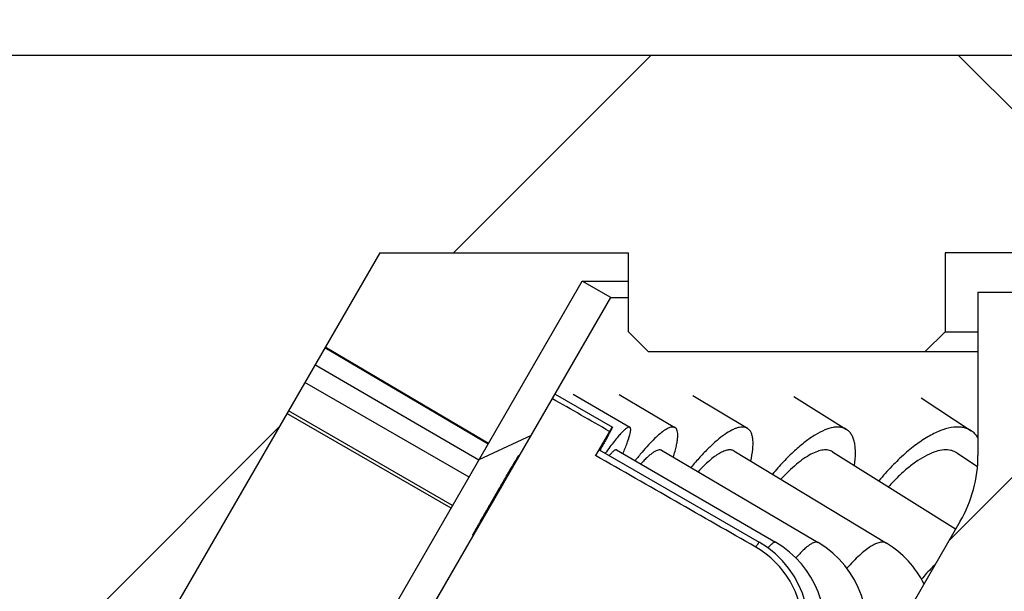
# Model space of a CAD drawing. Header units: millimetres. Extents: x 69 to 252, y -17 to 256.
# Tile 6 of 16: x 79 to 94, y 223 to 232. Entities that reach past the tile are written whole.
import ezdxf
from ezdxf.enums import TextEntityAlignment as Align

# ---------------------------------------------------------------- set-up
doc = ezdxf.new("R2010")
doc.units = ezdxf.units.MM
doc.header["$LTSCALE"] = 23.1
doc.layers.get('0').update_dxf_attribs({"linetype": 'CONTINUOUS'})
doc.layers.add('00_COMPONENTS', color=7, linetype='CONTINUOUS')
doc.layers.add('51__DRAFT_DIMS', color=7, linetype='CONTINUOUS')
doc.styles.get("Standard").update_dxf_attribs({"font": 'simfang.ttf'})
doc.dimstyles.new('DIMSTYLE_1', dxfattribs={"dimtxt": 3, "dimasz": 3, "dimexe": 2.5, "dimexo": 0.5, "dimgap": 0.75, "dimtad": 1, "dimdsep": 46, "dimtxsty": 'STANDARD', "dimblk": '_FILLED', "dimblk1": '_FILLED', "dimblk2": '_FILLED', "dimcen": 0.09, "dimclrt": 3, "dimazin": 2, "dimtp": 0.3, "dimtm": 0.3, "dimtfac": 1, "dimtofl": 0, "dimtmove": 0, "dimatfit": 3, "dimldrblk": '_FILLED', "dimfxl": 1, "dimtolj": 1, "dimarcsym": 0})
pattern_1 = [(45, (0, 0), (-5.9397, 5.9397), [])]

# ---------------------------------------------------------------- blocks, each defined once
blk = doc.blocks.new('_FILLED')
at = {"color": 0, "linetype": 'ByBlock'}
blk.add_solid([(0, 0), (-1, 0.1667), (-1, -0.1667)], dxfattribs=at)
blk = doc.blocks.new('*D1')
at = {"layer": '51__DRAFT_DIMS', "color": 4}
for p, q in [((71.74, 231.239), (71.74, 253.629)), ((191.74, 231.239), (191.74, 253.629)), ((71.74, 251.129), (131.74, 251.129)), ((191.74, 251.129), (131.74, 251.129))]:
    blk.add_line(p, q, dxfattribs=at)
at = {"layer": '51__DRAFT_DIMS', "color": 4, "xscale": 3, "yscale": 3, "zscale": 3, "rotation": 180}
blk.add_blockref('_FILLED', (71.74, 251.129), dxfattribs=at)
at = {"layer": '51__DRAFT_DIMS', "color": 4, "xscale": 3, "yscale": 3, "zscale": 3}
blk.add_blockref('_FILLED', (191.74, 251.129), dxfattribs=at)
at = {"layer": '51__DRAFT_DIMS', "color": 3}
blk.add_text('120', height=3, dxfattribs=at).set_placement((133.74, 251.879), align=Align.CENTER)

msp = doc.modelspace()

# ---------------------------------------------------------------- hatches: boundary and pattern name
h = msp.add_hatch()
h.set_pattern_fill('DEFAULT__3', color=4, scale=8.4, angle=45, style=0, pattern_type=0)
h.set_pattern_definition(pattern_1)
edge = h.paths.add_edge_path()
edge.add_line((186.9401, 210.3389), (184.7401, 210.3389))
edge.add_line((186.9401, 229.3389), (186.9401, 210.3389))
edge.add_line((190.7401, 229.3389), (186.9401, 229.3389))
edge.add_line((190.7401, 229.3389), (190.7401, 231.3389))
edge.add_line((190.7401, 231.3389), (191.1403, 231.3389))
edge.add_line((191.1403, 231.3389), (191.7401, 230.7392))
edge.add_line((191.7401, 230.7392), (191.7401, 203.3389))
edge.add_line((191.7401, 203.3389), (185.2401, 203.3389))
edge.add_line((184.7401, 203.8389), (185.2401, 203.3389))
edge.add_line((184.7401, 210.3389), (184.7401, 203.8389))
edge = h.paths.add_edge_path()
edge.add_line((78.7401, 210.3389), (76.5401, 210.3389))
edge.add_line((78.7401, 210.3389), (78.7401, 203.8389))
edge.add_line((78.7401, 203.8389), (78.2401, 203.3389))
edge.add_line((78.2401, 203.3389), (71.7401, 203.3389))
edge.add_line((71.7401, 230.7387), (71.7401, 203.3389))
edge.add_line((72.3404, 231.3389), (71.7401, 230.7387))
edge.add_line((72.3404, 231.3389), (72.7401, 231.3389))
edge.add_line((72.7401, 229.3389), (72.7401, 231.3389))
edge.add_line((76.5401, 229.3389), (72.7401, 229.3389))
edge.add_line((76.5401, 229.3389), (76.5401, 210.3389))
h = msp.add_hatch()
h.set_pattern_fill('DEFAULT__4', color=4, scale=8.4, angle=45, style=0, pattern_type=0)
h.set_pattern_definition(pattern_1)
edge = h.paths.add_edge_path()
edge.add_line((190.5401, 231.3389), (170.0401, 231.3389))
edge.add_line((190.5401, 229.6389), (190.5401, 231.3389))
edge.add_line((190.2401, 229.3389), (190.5401, 229.6389))
edge.add_line((190.2401, 229.3389), (186.7401, 229.3389))
edge.add_line((186.7401, 229.3389), (186.7401, 216.3389))
edge.add_line((186.7401, 216.3389), (185.7401, 216.3389))
edge.add_line((185.7401, 216.3389), (178.8119, 228.3389))
edge.add_line((175.0401, 228.3389), (178.8119, 228.3389))
edge.add_line((175.0401, 227.1389), (175.0401, 228.3389))
edge.add_line((175.0401, 227.1389), (174.7401, 226.8389))
edge.add_line((170.5401, 226.8389), (174.7401, 226.8389))
edge.add_line((170.5401, 226.8389), (170.2401, 227.1389))
edge.add_line((170.2401, 228.3389), (170.2401, 227.1389))
edge.add_line((170.2401, 228.3389), (168.5401, 228.3389))
edge.add_line((168.5401, 229.8389), (168.5401, 228.3389))
edge.add_line((168.5401, 229.8389), (170.0401, 231.3389))
edge = h.paths.add_edge_path()
edge.add_line((93.4401, 231.3389), (72.9401, 231.3389))
edge.add_line((94.9401, 229.8389), (93.4401, 231.3389))
edge.add_line((94.9401, 229.8389), (94.9401, 228.3389))
edge.add_line((94.9401, 228.3389), (93.2401, 228.3389))
edge.add_line((93.2401, 228.3389), (93.2401, 227.1389))
edge.add_line((92.9401, 226.8389), (93.2401, 227.1389))
edge.add_line((88.7401, 226.8389), (92.9401, 226.8389))
edge.add_line((88.4401, 227.1389), (88.7401, 226.8389))
edge.add_line((88.4401, 227.1389), (88.4401, 228.3389))
edge.add_line((84.6683, 228.3389), (88.4401, 228.3389))
edge.add_line((84.6683, 228.3389), (77.7401, 216.3389))
edge.add_line((77.7401, 216.3389), (76.7401, 216.3389))
edge.add_line((76.7401, 229.3389), (76.7401, 216.3389))
edge.add_line((76.7401, 229.3389), (73.2401, 229.3389))
edge.add_line((73.2401, 229.3389), (72.9401, 229.6389))
edge.add_line((72.9401, 229.6389), (72.9401, 231.3389))
h = msp.add_hatch()
h.set_pattern_fill('DEFAULT__1', color=4, scale=7.984803, angle=205, style=0, pattern_type=0)
h.set_pattern_definition([(205, (0, 0), (3.37452, -7.23669), [])])
edge = h.paths.add_edge_path()
edge.add_line((185.7401, 210.5889), (179.9748, 220.5747))
edge.add_line((185.3071, 210.3389), (185.7401, 210.5889))
edge.add_line((185.3071, 210.3389), (179.5418, 220.3247))
edge.add_line((179.9748, 220.5747), (179.5418, 220.3247))
edge = h.paths.add_edge_path()
edge.add_line((179.5954, 221.2318), (175.7401, 227.9094))
edge.add_line((179.1624, 220.9818), (179.5954, 221.2318))
edge.add_line((179.1624, 220.9818), (175.3071, 227.6594))
edge.add_line((175.3071, 227.6594), (175.7401, 227.9094))
edge = h.paths.add_edge_path()
edge.add_line((77.7401, 210.5889), (83.5053, 220.5745))
edge.add_line((83.9383, 220.3245), (83.5053, 220.5745))
edge.add_line((78.1731, 210.3389), (83.9383, 220.3245))
edge.add_line((78.1731, 210.3389), (77.7401, 210.5889))
edge = h.paths.add_edge_path()
edge.add_line((83.8849, 221.232), (87.7401, 227.9094))
edge.add_line((88.1731, 227.6594), (87.7401, 227.9094))
edge.add_line((84.3179, 220.982), (88.1731, 227.6594))
edge.add_line((83.8849, 221.232), (84.3179, 220.982))
h = msp.add_hatch()
h.set_pattern_fill('DEFAULT__2', color=4, scale=8.4, angle=45, style=0, pattern_type=0)
h.set_pattern_definition(pattern_1)
edge = h.paths.add_edge_path()
edge.add_line((169.7401, 227.7389), (168.5401, 227.7389))
edge.add_line((169.7401, 227.7389), (169.7401, 225.2657))
edge.add_arc((171.7401, 225.2657), 2, 180, 210)
edge.add_line((170.0081, 224.2657), (181.5128, 204.3389))
edge.add_arc((183.2448, 205.3389), 2, 210, 270)
edge.add_line((191.7401, 203.3389), (183.2448, 203.3389))
edge.add_line((191.7401, 203.3389), (191.7401, 201.3389))
edge.add_line((191.7401, 201.3389), (183.5901, 201.3389))
edge.add_arc((183.5901, 205.3389), 4, 210, 270)
edge.add_line((168.942, 222.7101), (180.126, 203.3389))
edge.add_arc((171.5401, 224.2101), 3, 180, 210)
edge.add_line((168.5401, 227.7389), (168.5401, 224.2101))
edge = h.paths.add_edge_path()
edge.add_line((94.9401, 227.7389), (93.7401, 227.7389))
edge.add_line((94.9401, 227.7389), (94.9401, 224.2101))
edge.add_arc((91.9401, 224.2101), 3, 330, 0)
edge.add_line((94.5382, 222.7101), (83.3542, 203.3389))
edge.add_arc((79.8901, 205.3389), 4, 270, 330)
edge.add_line((79.8901, 201.3389), (71.7401, 201.3389))
edge.add_line((71.7401, 203.3389), (71.7401, 201.3389))
edge.add_line((80.2354, 203.3389), (71.7401, 203.3389))
edge.add_arc((80.2354, 205.3389), 2, 270, 330)
edge.add_line((93.4722, 224.2657), (81.9675, 204.3389))
edge.add_arc((91.7401, 225.2657), 2, 330, 0)
edge.add_line((93.7401, 227.7389), (93.7401, 225.2657))
h = msp.add_hatch()
h.set_pattern_fill('DEFAULT__6', color=4, scale=8.4, angle=45, style=0, pattern_type=0)
h.set_pattern_definition(pattern_1)
edge = h.paths.add_edge_path()
edge.add_line((87.9412, 225.2634), (90.3718, 223.873))
edge.add_arc((89.672, 222.6501), 1.4089, 331.90276, 60.21988)
edge.add_arc((89.672, 222.6501), 1.4089, 239.7764, 331.90276)
edge.add_line((88.9628, 221.4327), (86.5434, 222.8425))
edge.add_line((86.5434, 222.8425), (86.3321, 222.4765))
edge.add_line((86.3321, 222.4765), (85.4676, 222.9794))
edge.add_line((87.2849, 226.1267), (85.4676, 222.9794))
edge.add_line((87.2849, 226.1267), (88.1525, 225.6294))
edge.add_line((88.1525, 225.6294), (87.9412, 225.2634))

# ---------------------------------------------------------------- linework, layer by layer
at = {"layer": '00_COMPONENTS', "color": 7}
for p, q in [((72.9401, 231.3389), (191.1403, 231.3389)), ((94.9401, 229.8389), (93.4401, 231.3389)), ((84.6683, 228.3389), (77.7401, 216.3389)), ((84.6683, 228.3389), (88.4401, 228.3389)), ((88.4401, 227.1389), (88.4401, 228.3389)), ((170.2401, 228.3389), (93.2401, 228.3389)), ((93.2401, 228.3389), (93.2401, 227.1389)), ((83.8849, 221.232), (87.7401, 227.9094)), ((88.1731, 227.6594), (87.7401, 227.9094)), ((87.7401, 227.9094), (88.4401, 227.9094)), ((93.7401, 227.7389), (169.7401, 227.7389)), ((93.7401, 227.7389), (93.7401, 225.2657)), ((78.1731, 210.3389), (88.1731, 227.6594)), ((88.1731, 227.6594), (88.4401, 227.6594)), ((88.4401, 227.1389), (88.7401, 226.8389)), ((92.9401, 226.8389), (93.2401, 227.1389)), ((93.2401, 227.1389), (93.7401, 227.1389)), ((86.3115, 225.4351), (83.835, 226.8957)), ((86.3126, 225.437), (83.8361, 226.8975)), ((86.317, 225.4446), (83.8405, 226.9052)), ((88.7401, 226.8389), (93.7401, 226.8389)), ((86.1721, 225.1935), (83.6859, 226.6374)), ((86.0226, 224.9347), (83.5329, 226.3723)), ((87.3314, 226.1955), (88.1973, 225.6955)), ((87.6009, 226.1931), (88.4618, 225.6931)), ((88.2982, 226.1867), (89.146, 225.6867)), ((87.2849, 226.1267), (85.4676, 222.9794)), ((87.2849, 226.1267), (87.2874, 226.1253)), ((89.4171, 226.1759), (90.2439, 225.6759)), ((90.948, 226.1602), (91.746, 225.6602)), ((92.8773, 226.1386), (93.6391, 225.6386)), ((85.7504, 224.4632), (83.2606, 225.9008)), ((85.7737, 224.5036), (83.284, 225.9412)), ((88.1525, 225.6294), (87.9412, 225.2634)), ((87.9973, 225.3491), (90.422, 223.9491)), ((88.2609, 225.3472), (90.6714, 223.9472)), ((88.9428, 225.3421), (91.3166, 223.9421)), ((90.0369, 225.3336), (92.3519, 223.9336)), ((91.5337, 225.3212), (93.4006, 224.1515)), ((93.4197, 225.3041), (93.7323, 225.099)), ((93.4722, 224.2657), (81.9675, 204.3389))]:
    msp.add_line(p, q, dxfattribs=at)
at = {"layer": '00_COMPONENTS', "color": 4}
for p, q in [((86.3532, 224.5428), (86.4552, 224.7197)), ((86.4027, 224.5992), (86.3592, 224.5241))]:
    msp.add_line(p, q, dxfattribs=at)
at = {"layer": '00_COMPONENTS', "color": 7}
for centre, radius, start, end in [((91.7401, 225.2657), 2, 330, 360), ((89.672, 222.6501), 1.5, 239.99814, 59.99814), ((89.918, 222.6501), 1.5, 265.41405, 59.85238), ((90.5546, 222.6501), 1.5, 257.77611, 59.4693), ((89.672, 222.6501), 1.4089, 239.7764, 60.21988), ((91.5757, 222.6501), 1.5, 26.16857, 58.83611)]:
    msp.add_arc(centre, radius, start, end, dxfattribs=at)
for major_axis, start_param, end_param in [((155.3133, -89.6769), 1.8613718, 1.8671803), ((122.6157, -70.7975), 1.921041, 1.9421794)]:
    msp.add_ellipse((131.7401, 198.3602), major_axis=major_axis, ratio=0.0105942, start_param=start_param, end_param=end_param, dxfattribs=at)
for points, knots in [([(88.1973, 225.6955), (88.1975, 225.6954), (88.1975, 225.6946), (88.1972, 225.6935), (88.1965, 225.6915), (88.1949, 225.6875), (88.1918, 225.6807), (88.1868, 225.6705), (88.1803, 225.6576), (88.1722, 225.6419), (88.1625, 225.6235), (88.1512, 225.6024), (88.1384, 225.5787), (88.1184, 225.5419), (88.0896, 225.4896), (88.0509, 225.4196), (88.023, 225.3698), (88.0082, 225.3433)], [0, 0, 0, 0, 0.0014515, 0.0046608, 0.0098227, 0.016972, 0.0372654, 0.0655624, 0.1018266, 0.145994, 0.197997, 0.2577563, 0.325162, 0.4000981, 0.5720657, 0.7724818, 1, 1, 1, 1]), ([(88.4618, 225.6931), (88.4592, 225.6946), (88.4526, 225.6962), (88.4415, 225.6943), (88.4286, 225.6888), (88.4137, 225.6797), (88.3968, 225.667), (88.3778, 225.6506), (88.3569, 225.6305), (88.3245, 225.5972), (88.2797, 225.5465), (88.2214, 225.475), (88.1565, 225.3905), (88.1118, 225.3295), (88.0884, 225.297)], [0, 0, 0, 0, 0.0158801, 0.0352037, 0.0599973, 0.0911997, 0.1292452, 0.1743183, 0.2264714, 0.2856966, 0.425051, 0.5914838, 0.7836725, 1, 1, 1, 1]), ([(88.1525, 225.6294), (88.1558, 225.6347), (88.162, 225.6445), (88.1706, 225.6581), (88.1781, 225.6696), (88.1843, 225.679), (88.1893, 225.6862), (88.193, 225.6913), (88.1954, 225.6942), (88.1967, 225.6953), (88.1972, 225.6956), (88.1973, 225.6955)], [0, 0, 0, 0, 0.2318228, 0.4335198, 0.6047945, 0.7453573, 0.8549771, 0.9336167, 0.9814043, 0.9939929, 1, 1, 1, 1]), ([(88.3558, 225.2921), (88.3679, 225.3203), (88.3902, 225.3735), (88.4196, 225.4491), (88.4429, 225.5151), (88.4599, 225.5712), (88.4694, 225.6117), (88.4733, 225.6388), (88.4745, 225.655), (88.474, 225.6686), (88.4719, 225.6795), (88.468, 225.6879), (88.4639, 225.6918), (88.4618, 225.6931)], [0, 0, 0, 0, 0.2162734, 0.4075131, 0.5725515, 0.7105316, 0.8209611, 0.8658693, 0.9040299, 0.9357114, 0.9614299, 0.9822071, 1, 1, 1, 1]), ([(89.146, 225.6867), (89.1404, 225.69), (89.1275, 225.6949), (89.1056, 225.6963), (89.081, 225.6922), (89.0537, 225.6828), (89.0237, 225.6682), (88.9772, 225.64), (88.9132, 225.5909), (88.8309, 225.5156), (88.74, 225.4214), (88.6418, 225.3096), (88.5755, 225.2282), (88.5412, 225.1848)], [0, 0, 0, 0, 0.0238361, 0.0499101, 0.0799445, 0.1150357, 0.1558278, 0.2026706, 0.3149904, 0.4521465, 0.6131742, 0.7964765, 1, 1, 1, 1]), ([(89.1204, 225.2375), (89.1299, 225.2673), (89.1469, 225.324), (89.1674, 225.4051), (89.1812, 225.477), (89.1884, 225.5392), (89.1889, 225.5916), (89.1827, 225.634), (89.1693, 225.6666), (89.1541, 225.6819), (89.146, 225.6867)], [0, 0, 0, 0, 0.1998436, 0.3781086, 0.5340338, 0.6672755, 0.7780729, 0.8677095, 0.9393989, 1, 1, 1, 1]), ([(90.2439, 225.6759), (90.2347, 225.6815), (90.2141, 225.6905), (90.1796, 225.6964), (90.1414, 225.695), (90.0997, 225.6865), (90.0545, 225.671), (89.9863, 225.6395), (89.8938, 225.5816), (89.7773, 225.49), (89.6519, 225.374), (89.5197, 225.2357), (89.432, 225.1341), (89.3874, 225.0801)], [0, 0, 0, 0, 0.0295758, 0.060856, 0.095267, 0.1338449, 0.1772662, 0.2259414, 0.3396876, 0.4754164, 0.6320569, 0.8077326, 1, 1, 1, 1]), ([(90.2942, 225.1781), (90.3078, 225.238), (90.3236, 225.3242), (90.3306, 225.4343), (90.3283, 225.5028), (90.3189, 225.5618), (90.3021, 225.6109), (90.2776, 225.6499), (90.2556, 225.6688), (90.2439, 225.6759)], [0, 0, 0, 0, 0.3501707, 0.4981656, 0.6280223, 0.7405331, 0.8374883, 0.9222103, 1, 1, 1, 1]), ([(91.746, 225.6602), (91.7327, 225.6685), (91.7034, 225.6826), (91.6546, 225.6943), (91.6011, 225.6968), (91.52, 225.6877), (91.4075, 225.6511), (91.2655, 225.5757), (91.1123, 225.4682), (90.9511, 225.3307), (90.7851, 225.1661), (90.6771, 225.0442), (90.6228, 224.9795)], [0, 0, 0, 0, 0.0340498, 0.0694972, 0.1075565, 0.1491683, 0.2452745, 0.3606505, 0.4954914, 0.648554, 0.8176638, 1, 1, 1, 1]), ([(91.8661, 225.1131), (91.8758, 225.1766), (91.8847, 225.2688), (91.8802, 225.386), (91.8693, 225.4608), (91.8505, 225.5263), (91.8239, 225.5821), (91.7895, 225.6275), (91.761, 225.6508), (91.746, 225.6602)], [0, 0, 0, 0, 0.3272826, 0.469221, 0.5970138, 0.7116596, 0.8149769, 0.9097964, 1, 1, 1, 1]), ([(93.6391, 225.6386), (93.6213, 225.6503), (93.5825, 225.6705), (93.5181, 225.6894), (93.4477, 225.6972), (93.3425, 225.6925), (93.1976, 225.6559), (93.0162, 225.5722), (92.8242, 225.4492), (92.6263, 225.2899), (92.4275, 225.0984), (92.3007, 224.9556), (92.238, 224.88)], [0, 0, 0, 0, 0.0377174, 0.0766296, 0.1177986, 0.1620699, 0.2619796, 0.37905, 0.5133408, 0.6633748, 0.8266568, 1, 1, 1, 1]), ([(93.7404, 225.5344), (93.7271, 225.5553), (93.6969, 225.594), (93.6591, 225.6254), (93.6391, 225.6386)], [0, 0, 0, 0, 0.5096107, 1, 1, 1, 1]), ([(87.9412, 225.2634), (87.9453, 225.2702), (87.9531, 225.2828), (87.9641, 225.3004), (87.9735, 225.3152), (87.9813, 225.3274), (87.9875, 225.3368), (87.9918, 225.3429), (87.9944, 225.3463), (87.9957, 225.3479), (87.9965, 225.3488), (87.9972, 225.3492), (87.9973, 225.3491)], [0, 0, 0, 0, 0.2314287, 0.4332007, 0.6048026, 0.7457391, 0.8557152, 0.9345962, 0.9623565, 0.9823474, 0.9946773, 1, 1, 1, 1]), ([(88.2609, 225.3472), (88.2587, 225.3485), (88.2527, 225.3498), (88.2428, 225.3476), (88.2313, 225.342), (88.2178, 225.333), (88.2024, 225.3206), (88.1775, 225.2978), (88.1588, 225.278), (88.1458, 225.2636)], [0, 0, 0, 0, 0.0521382, 0.1174573, 0.2031956, 0.3124239, 0.446422, 0.6057094, 1, 1, 1, 1]), ([(88.9428, 225.3421), (88.9361, 225.3461), (88.9189, 225.3508), (88.8899, 225.3468), (88.8566, 225.3336), (88.8186, 225.3112), (88.7761, 225.2799), (88.7292, 225.2397), (88.6782, 225.1908), (88.6437, 225.1547), (88.6258, 225.1353)], [0, 0, 0, 0, 0.0591926, 0.1299353, 0.2191793, 0.3300507, 0.4637175, 0.6203033, 0.7993498, 1, 1, 1, 1]), ([(90.0369, 225.3336), (90.0308, 225.3373), (90.0174, 225.3436), (89.9865, 225.3506), (89.9411, 225.3479), (89.8817, 225.3287), (89.8153, 225.2945), (89.7423, 225.2453), (89.6635, 225.1818), (89.5797, 225.1046), (89.5238, 225.0473), (89.4951, 225.0166)], [0, 0, 0, 0, 0.0326537, 0.0666699, 0.1430744, 0.2360649, 0.3487077, 0.4819861, 0.6356908, 0.8088578, 1, 1, 1, 1]), ([(91.5337, 225.3212), (91.5241, 225.3272), (91.5035, 225.3374), (91.4566, 225.3502), (91.3881, 225.3499), (91.2989, 225.3263), (91.2007, 225.281), (91.0947, 225.2145), (90.9825, 225.1279), (90.8659, 225.0227), (90.7895, 224.9441), (90.7508, 224.9021)], [0, 0, 0, 0, 0.0358431, 0.072891, 0.1544596, 0.2510662, 0.3655866, 0.4987556, 0.6499696, 0.817749, 1, 1, 1, 1]), ([(93.4197, 225.3041), (93.4064, 225.3129), (93.3777, 225.328), (93.3128, 225.3483), (93.2184, 225.3524), (93.0959, 225.3258), (92.9629, 225.2699), (92.8218, 225.186), (92.6755, 225.0759), (92.5273, 224.942), (92.432, 224.8417), (92.3846, 224.7883)], [0, 0, 0, 0, 0.0386701, 0.0784305, 0.1647314, 0.2648061, 0.3812595, 0.5145046, 0.6635009, 0.8262312, 1, 1, 1, 1])]:
    msp.add_open_spline(points, degree=3, knots=knots, dxfattribs=at)
at = {"layer": '00_COMPONENTS', "color": 4}
for points, knots in [([(86.747, 225.2037), (86.7425, 225.1956), (86.7357, 225.1835), (86.7268, 225.1673), (86.7212, 225.1572), (86.7167, 225.1491), (86.7138, 225.144), (86.7119, 225.1405), (86.7107, 225.1384), (86.7092, 225.1356), (86.7074, 225.1324), (86.7029, 225.1245), (86.6962, 225.1126), (86.6873, 225.0968), (86.6785, 225.081), (86.6718, 225.0691), (86.6673, 225.0612), (86.6651, 225.0573), (86.6628, 225.0532), (86.6591, 225.0467), (86.6547, 225.039), (86.644, 225.0201), (86.6316, 224.9981), (86.6191, 224.9761), (86.6129, 224.9652), (86.6093, 224.9588), (86.6067, 224.9543), (86.6036, 224.9488), (86.5996, 224.9419), (86.5925, 224.9295), (86.5785, 224.9049), (86.5624, 224.8767), (86.5484, 224.8523), (86.5403, 224.838), (86.5315, 224.8228), (86.5208, 224.8042), (86.5036, 224.7741), (86.4864, 224.7442), (86.4691, 224.7141), (86.4513, 224.6833), (86.4292, 224.6451), (86.4116, 224.6145), (86.4027, 224.5992)], [0, 0, 0, 0, 0.0625, 0.09375, 0.125, 0.140625, 0.15625, 0.1640625, 0.1679688, 0.171875, 0.1796875, 0.1875, 0.21875, 0.25, 0.28125, 0.3125, 0.3203125, 0.328125, 0.3359375, 0.34375, 0.359375, 0.375, 0.4375, 0.46875, 0.484375, 0.4921875, 0.5, 0.5078125, 0.515625, 0.53125, 0.5625, 0.625, 0.65625, 0.671875, 0.6875, 0.71875, 0.75, 0.8125, 0.84375, 0.875, 0.9375, 1, 1, 1, 1]), ([(86.4552, 224.7197), (86.4625, 224.7321), (86.4769, 224.7571), (86.495, 224.7882), (86.5077, 224.8101), (86.5148, 224.8224), (86.5252, 224.8401), (86.5374, 224.8611), (86.5512, 224.8849), (86.5599, 224.8997), (86.5669, 224.9118), (86.5734, 224.923), (86.5847, 224.9421), (86.5976, 224.9642), (86.6088, 224.9835), (86.6145, 224.9931), (86.6177, 224.9986), (86.6202, 225.0029), (86.6223, 225.0064), (86.6252, 225.0114), (86.6302, 225.0199), (86.6404, 225.0371), (86.6505, 225.0542), (86.6591, 225.069), (86.6627, 225.0751), (86.6657, 225.0801), (86.6682, 225.0844), (86.6725, 225.0916), (86.6787, 225.1021), (86.6861, 225.1146), (86.6936, 225.1271), (86.6997, 225.1375), (86.7041, 225.1449), (86.7065, 225.1489), (86.7084, 225.152), (86.7109, 225.1562), (86.7149, 225.1628), (86.7199, 225.1711), (86.7278, 225.1844), (86.7338, 225.1943), (86.7377, 225.2009)], [0, 0, 0, 0, 0.0625, 0.125, 0.15625, 0.171875, 0.1875, 0.25, 0.28125, 0.3125, 0.328125, 0.34375, 0.375, 0.4375, 0.46875, 0.484375, 0.4921875, 0.5, 0.5078125, 0.515625, 0.53125, 0.5625, 0.625, 0.640625, 0.65625, 0.6640625, 0.671875, 0.6875, 0.71875, 0.75, 0.78125, 0.8125, 0.828125, 0.8359375, 0.84375, 0.859375, 0.875, 0.90625, 0.9375, 1, 1, 1, 1]), ([(86.7377, 225.2009), (86.7404, 225.2053), (86.7444, 225.2117), (86.7497, 225.2204), (86.753, 225.2258), (86.7556, 225.2302), (86.7572, 225.2328), (86.7587, 225.2351), (86.7596, 225.2366), (86.7611, 225.239), (86.7633, 225.2425), (86.7659, 225.2466), (86.7686, 225.2507), (86.7707, 225.2541), (86.7723, 225.2566), (86.7731, 225.2578), (86.7733, 225.2581), (86.7739, 225.2588), (86.7749, 225.2603), (86.7762, 225.2621), (86.7775, 225.2638), (86.7782, 225.2647), (86.7785, 225.2651), (86.7789, 225.2657), (86.7787, 225.2652), (86.7786, 225.2648), (86.7783, 225.2641), (86.7778, 225.2628), (86.7773, 225.2613), (86.7768, 225.2602), (86.7766, 225.2596), (86.7766, 225.2594), (86.776, 225.2583), (86.7748, 225.2559), (86.7732, 225.2528), (86.7712, 225.2489), (86.7692, 225.2451), (86.7676, 225.2419), (86.7665, 225.2398), (86.7657, 225.2383), (86.7644, 225.2359), (86.763, 225.2333), (86.7606, 225.2289), (86.7576, 225.2234), (86.7529, 225.2147), (86.7493, 225.2081), (86.747, 225.2037)], [0, 0, 0, 0, 0.0625, 0.09375, 0.125, 0.140625, 0.15625, 0.1640625, 0.171875, 0.1875, 0.21875, 0.25, 0.28125, 0.3125, 0.328125, 0.3359375, 0.34375, 0.359375, 0.375, 0.4375, 0.46875, 0.484375, 0.4921875, 0.5, 0.5078125, 0.515625, 0.53125, 0.5625, 0.625, 0.640625, 0.65625, 0.6640625, 0.671875, 0.6875, 0.71875, 0.75, 0.78125, 0.8125, 0.828125, 0.8359375, 0.84375, 0.859375, 0.875, 0.90625, 0.9375, 1, 1, 1, 1]), ([(86.1768, 224.2331), (86.1798, 224.2384), (86.1858, 224.249), (86.1933, 224.2623), (86.1985, 224.2715), (86.2015, 224.2769), (86.205, 224.283), (86.2092, 224.2904), (86.2159, 224.3023), (86.2226, 224.3142), (86.2295, 224.3262), (86.2368, 224.3391), (86.244, 224.3517), (86.2512, 224.3645), (86.2565, 224.3738), (86.2624, 224.384), (86.27, 224.3973), (86.2777, 224.4108), (86.2852, 224.4241), (86.2931, 224.4379), (86.3032, 224.4554), (86.3131, 224.4727), (86.3211, 224.4868), (86.3298, 224.5019), (86.3404, 224.5204), (86.349, 224.5353), (86.3532, 224.5428)], [0, 0, 0, 0, 0.0625, 0.125, 0.15625, 0.171875, 0.1875, 0.21875, 0.25, 0.3125, 0.34375, 0.375, 0.4375, 0.46875, 0.5, 0.53125, 0.5625, 0.625, 0.65625, 0.6875, 0.75, 0.8125, 0.84375, 0.875, 0.9375, 1, 1, 1, 1]), ([(86.3592, 224.5241), (86.3512, 224.5103), (86.3352, 224.4828), (86.3152, 224.4484), (86.301, 224.4241), (86.293, 224.4104), (86.2854, 224.3973), (86.2776, 224.384), (86.2699, 224.3709), (86.264, 224.3607), (86.2586, 224.3516), (86.2512, 224.339), (86.244, 224.3266), (86.2365, 224.3139), (86.2296, 224.302), (86.221, 224.2875), (86.2124, 224.2728), (86.2056, 224.2613), (86.1958, 224.2448), (86.1876, 224.2308), (86.181, 224.2197)], [0, 0, 0, 0, 0.125, 0.25, 0.3125, 0.34375, 0.375, 0.4375, 0.46875, 0.5, 0.53125, 0.5625, 0.625, 0.65625, 0.6875, 0.75, 0.8125, 0.84375, 0.875, 1, 1, 1, 1]), ([(86.181, 224.2197), (86.1775, 224.2138), (86.1705, 224.2021), (86.1601, 224.1845), (86.1513, 224.1699), (86.1443, 224.1581), (86.14, 224.1508), (86.1365, 224.1449), (86.1346, 224.1417), (86.1332, 224.1394), (86.1326, 224.1384), (86.1315, 224.1366), (86.1293, 224.1331), (86.1263, 224.128), (86.1214, 224.12), (86.1164, 224.1119), (86.1115, 224.1038), (86.1078, 224.0978), (86.1048, 224.0927), (86.1023, 224.0886), (86.1008, 224.0863), (86.0995, 224.084), (86.0989, 224.0831), (86.0977, 224.0812), (86.0961, 224.0787), (86.0941, 224.0757), (86.0915, 224.0716), (86.0889, 224.0675), (86.0862, 224.0635), (86.0846, 224.0609), (86.0833, 224.0589), (86.0824, 224.0574), (86.0814, 224.0559), (86.0815, 224.0562), (86.0814, 224.0562), (86.0814, 224.0563), (86.0813, 224.0564), (86.0812, 224.0567), (86.0811, 224.057), (86.0809, 224.0573), (86.0808, 224.0576), (86.0808, 224.0577), (86.0807, 224.0578), (86.0807, 224.0579), (86.0806, 224.0578), (86.0815, 224.0595), (86.0823, 224.0611), (86.0835, 224.0635), (86.085, 224.0663), (86.0874, 224.0709), (86.0898, 224.0755), (86.0922, 224.0801), (86.094, 224.0836), (86.0955, 224.0864), (86.0965, 224.0885), (86.0971, 224.0895), (86.0984, 224.092), (86.0998, 224.0945), (86.1022, 224.0988), (86.1051, 224.1042), (86.1086, 224.1106), (86.1133, 224.1192), (86.118, 224.1277), (86.1227, 224.1363), (86.1257, 224.1417), (86.1277, 224.1454), (86.1288, 224.1473), (86.1293, 224.1483), (86.1303, 224.15), (86.1313, 224.1519), (86.133, 224.155), (86.1361, 224.1604), (86.1404, 224.1681), (86.1473, 224.1805), (86.156, 224.196), (86.1664, 224.2145), (86.1733, 224.2269), (86.1768, 224.2331)], [0, 0, 0, 0, 0.03125, 0.0625, 0.09375, 0.109375, 0.125, 0.1328125, 0.140625, 0.1425781, 0.1445312, 0.1484375, 0.15625, 0.171875, 0.1875, 0.21875, 0.234375, 0.25, 0.265625, 0.2734375, 0.28125, 0.2851562, 0.2890625, 0.296875, 0.3125, 0.328125, 0.34375, 0.375, 0.390625, 0.40625, 0.4140625, 0.421875, 0.4296875, 0.4335938, 0.4375, 0.4453125, 0.453125, 0.46875, 0.5, 0.53125, 0.546875, 0.5546875, 0.5625, 0.5664062, 0.5703125, 0.578125, 0.5859375, 0.59375, 0.609375, 0.625, 0.65625, 0.671875, 0.6875, 0.703125, 0.7109375, 0.7148438, 0.71875, 0.7265625, 0.734375, 0.75, 0.765625, 0.78125, 0.8125, 0.828125, 0.84375, 0.8515625, 0.8554688, 0.8574219, 0.859375, 0.8632812, 0.8671875, 0.875, 0.890625, 0.90625, 0.9375, 0.96875, 1, 1, 1, 1]), ([(90.3718, 223.873), (90.3755, 223.879), (90.3824, 223.8902), (90.3922, 223.9058), (90.4006, 223.9191), (90.4076, 223.9299), (90.4132, 223.9382), (90.417, 223.9436), (90.4193, 223.9467), (90.4206, 223.9481), (90.4213, 223.9488), (90.4219, 223.9492), (90.422, 223.9491)], [0, 0, 0, 0, 0.2315703, 0.4333475, 0.6048809, 0.7457297, 0.8556077, 0.9344138, 0.9621604, 0.9821639, 0.9945403, 1, 1, 1, 1]), ([(90.6714, 223.9472), (90.6692, 223.9485), (90.6632, 223.9498), (90.6532, 223.9475), (90.6415, 223.9419), (90.6279, 223.9327), (90.6123, 223.9201), (90.5871, 223.8969), (90.5682, 223.8768), (90.5551, 223.8623)], [0, 0, 0, 0, 0.0518833, 0.117036, 0.2027017, 0.3119328, 0.4459942, 0.6053925, 1, 1, 1, 1]), ([(91.3166, 223.9421), (91.3095, 223.9463), (91.2912, 223.951), (91.2605, 223.9459), (91.225, 223.9309), (91.1844, 223.9059), (91.1389, 223.871), (91.0886, 223.8265), (91.0341, 223.7726), (90.9971, 223.7328), (90.9779, 223.7115)], [0, 0, 0, 0, 0.0574778, 0.1271011, 0.2159099, 0.3269142, 0.4611213, 0.618517, 0.7984769, 1, 1, 1, 1]), ([(92.3519, 223.9336), (92.3453, 223.9376), (92.3306, 223.9443), (92.3062, 223.9492), (92.2794, 223.9494), (92.2382, 223.943), (92.1806, 223.9218), (92.107, 223.8802), (92.0258, 223.8214), (91.9383, 223.7463), (91.8456, 223.6557), (91.7839, 223.5887), (91.7523, 223.5529)], [0, 0, 0, 0, 0.031212, 0.0639337, 0.0994596, 0.1387781, 0.2311609, 0.3441893, 0.4785236, 0.6335898, 0.8080434, 1, 1, 1, 1]), ([(93.0982, 223.618), (93.08, 223.6005), (93.0051, 223.5258), (92.9344, 223.447), (92.8827, 223.3854)], [0, 0, 0, 0, 0.238858, 1, 1, 1, 1])]:
    msp.add_open_spline(points, degree=3, knots=knots, dxfattribs=at)

# ---------------------------------------------------------------- dimensions: what is measured, and where the dimension line sits
at = {"layer": '51__DRAFT_DIMS', "color": 4}
dim = msp.add_linear_dim(base=(191.7401, 251.1285), p1=(71.7401, 230.7387), p2=(191.7401, 230.7392), text='%%c<>', dimstyle='DIMSTYLE_1', dxfattribs=at)
dim.commit()
dim.dimension.update_dxf_attribs({"geometry": '*D1', "text_midpoint": (133.7401, 251.1285), "dimtype": 160})

doc.saveas('drawing.dxf')
